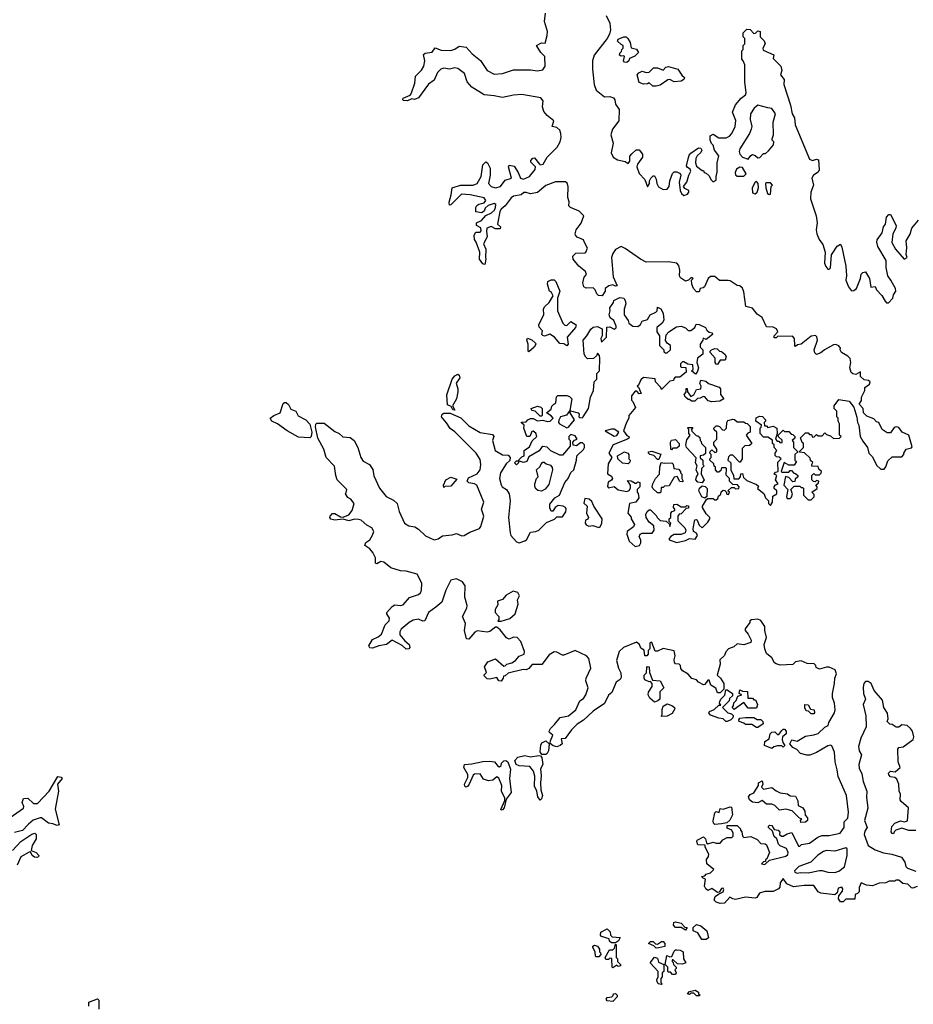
# Model space of a CAD drawing. Extents: x 2601477 to 2753313, y 449408 to 581029.
# Tile 117 of 203: x 2671068 to 2677468, y 468289 to 475339. Entities that reach past the tile are written whole.
import ezdxf

# ---------------------------------------------------------------- set-up
doc = ezdxf.new("R2010")
doc.units = 0

msp = doc.modelspace()

# ---------------------------------------------------------------- linework, layer by layer
at = {"layer": '0CON05XD'}
for points in [[(2677280.5, 472380.5), (2677243.6, 472403.6), (2677220, 472455), (2677205, 472460), (2677185, 472480), (2677135, 472500), (2677110, 472525), (2677107.5, 472555), (2677080, 472585), (2677097, 472613), (2677097.5, 472635), (2677120, 472685), (2677120, 472705), (2677155, 472730), (2677157.5, 472745), (2677146.4, 472756.4), (2677115, 472760), (2677090, 472785), (2677088.3, 472818.3), (2677055, 472797.5), (2677035, 472802.5), (2677023.6, 472813.6), (2677013.3, 472845), (2677020, 472885), (2677015, 472912.5), (2676998.8, 472928.8), (2676952.5, 472955), (2676943.3, 472975), (2676947, 472987), (2676935, 473002.5), (2676913, 473013), (2676895, 473010), (2676832.5, 472975), (2676805, 472952.5), (2676775, 472942.5), (2676763, 472953), (2676757.5, 472975), (2676780.8, 473045), (2676777.3, 473067.3), (2676767.5, 473077.5), (2676735, 473072), (2676665, 473016.7), (2676638.3, 473011.7), (2676625, 473000), (2676620, 473005), (2676617.5, 473055), (2676601.7, 473071.7), (2676495, 473070), (2676485, 473060), (2676471.7, 473061.7), (2676470, 473075), (2676497.5, 473105), (2676487.5, 473125), (2676465, 473138), (2676415, 473140), (2676385, 473206), (2676350, 473230), (2676315, 473273.3), (2676267.5, 473285), (2676255, 473390), (2676245, 473417.5), (2676225, 473433.3), (2676206.4, 473436.4), (2676155, 473470), (2676141.7, 473471.7), (2676080.7, 473470.7), (2676045, 473500), (2676015, 473500), (2675997.5, 473485), (2675973, 473427), (2675961.7, 473418.3), (2675940, 473415), (2675935, 473390), (2675915, 473390), (2675893.9, 473413.9), (2675882.5, 473445), (2675880, 473475), (2675890, 473485), (2675885, 473490), (2675875, 473490), (2675857, 473473), (2675835, 473467.5), (2675799.5, 473489.5), (2675793.8, 473505), (2675796.2, 473545), (2675787.7, 473577.7), (2675775, 473596.2), (2675714.3, 473605.7), (2675555, 473603.3), (2675513.2, 473623.2), (2675405, 473700.8), (2675375, 473715.7), (2675335, 473694), (2675315.8, 473665), (2675306.7, 473635), (2675317, 473497), (2675347.5, 473432.5), (2675335, 473430), (2675315, 473440), (2675286.4, 473433.6), (2675260, 473415), (2675260, 473395), (2675238.3, 473361.7), (2675213, 473363), (2675200, 473375), (2675190, 473405), (2675175, 473420), (2675125, 473417.5), (2675107, 473427), (2675100, 473455), (2675110, 473495), (2675126.7, 473513.3), (2675120, 473535), (2675073.3, 473575), (2675032.5, 473625), (2675030, 473645), (2675051.7, 473668.3), (2675115, 473668.8), (2675123.3, 473675), (2675133, 473703), (2675113.8, 473743.8), (2675105, 473762.5), (2675061.2, 473781.2), (2675047.5, 473795), (2675046.7, 473805), (2675053.3, 473835), (2675087.7, 473882.3), (2675107.5, 473935), (2675075, 473967.5), (2675013.3, 473993.3), (2675000, 474005), (2675003.3, 474035), (2674993.3, 474065), (2674995.7, 474145), (2674988.3, 474168.3), (2674977.3, 474177.3), (2674905, 474177.5), (2674835, 474152.5), (2674775, 474102.5), (2674725, 474092.5), (2674695, 474102.5), (2674678.3, 474101.7), (2674660, 474085), (2674605, 474074.4), (2674587.4, 474062.6), (2674545, 474006.7), (2674517, 473983), (2674507.5, 473965), (2674490, 473875), (2674510, 473855), (2674508.3, 473841.7), (2674475, 473842.5), (2674445, 473857.5), (2674413.3, 473845), (2674410, 473825), (2674415.9, 473784.1), (2674390, 473735), (2674406.2, 473695), (2674402.5, 473635), (2674406.7, 473625), (2674400, 473585), (2674385, 473590), (2674361.2, 473625), (2674363.3, 473675), (2674337.5, 473745), (2674323.8, 473765), (2674322, 473795), (2674335, 473817.5), (2674365, 473817.5), (2674373, 473827), (2674369.3, 473849.3), (2674340, 473865), (2674340, 473885), (2674375, 473900), (2674405, 473937.5), (2674447.5, 473955), (2674467.5, 473975), (2674476.4, 473993.6), (2674476.7, 474015), (2674465, 474023.3), (2674421.7, 474008.3), (2674401.7, 473988.3), (2674393, 473967), (2674375, 473956.7), (2674333.6, 473963.6), (2674333.3, 473993.3), (2674342.3, 474007.7), (2674355, 474018), (2674393.6, 474026.4), (2674406.7, 474045), (2674395, 474063.3), (2674295, 474084.2), (2674230.9, 474089.1), (2674155, 474012.5), (2674145, 474010), (2674143, 474033), (2674158.8, 474085), (2674164.1, 474135.9), (2674225, 474153.8), (2674315, 474154.2), (2674343.3, 474165), (2674373.8, 474215), (2674385, 474300), (2674405, 474320), (2674417.5, 474315), (2674436.7, 474275), (2674436.2, 474225), (2674424, 474165), (2674444.5, 474144.5), (2674475.6, 474135.6), (2674510, 474145), (2674545, 474190), (2674590, 474205), (2674567.5, 474285), (2674572.5, 474297.5), (2674609.5, 474289.5), (2674637.5, 474245), (2674654.2, 474204.2), (2674675, 474198), (2674718.8, 474215), (2674760, 474265), (2674762.5, 474285), (2674728.3, 474318.3), (2674728.3, 474331.7), (2674741.7, 474348.3), (2674755, 474350), (2674790, 474305), (2674795, 474300), (2674815.9, 474304.1), (2674846.2, 474355), (2674917.5, 474425), (2674939.4, 474465), (2674945.6, 474495.6), (2674944.3, 474524.3), (2674935, 474546.7), (2674915, 474566.7), (2674880, 474575), (2674892.5, 474615), (2674845, 474652), (2674822, 474682), (2674811.1, 474715), (2674816.7, 474756.7), (2674800.3, 474780.3), (2674665, 474802.5), (2674605, 474798.2), (2674525, 474780.6), (2674465, 474794.4), (2674395, 474800.5), (2674304.7, 474854.7), (2674272.5, 474895), (2674252.9, 474952.9), (2674205, 474989.2), (2674185, 474994.3), (2674145, 474984.2), (2674105, 474992.5), (2674084.5, 474985.5), (2674059.1, 474960.9), (2674036.2, 474905), (2673995, 474876.2), (2673925, 474778.8), (2673895, 474766.7), (2673875, 474772.5), (2673845, 474757.5), (2673815, 474760), (2673811.7, 474768.3), (2673815, 474777.5), (2673865, 474797.5), (2673872, 474808), (2673897.5, 474885), (2673902, 474935), (2673945, 474976.2), (2673961.4, 475005), (2673969.2, 475045), (2673960, 475090), (2673970.8, 475099.2), (2674022.7, 475107.3), (2674043.3, 475136.7), (2674085, 475120.8), (2674155, 475118.6), (2674183.4, 475126.6), (2674215, 475148.8), (2674265, 475142), (2674308, 475095), (2674367.7, 475047.7), (2674415, 474974.3), (2674465, 474948.1), (2674525, 474953.1), (2674605, 474978.8), (2674725, 474978.8), (2674775, 474972.2), (2674815, 474980), (2674830.8, 475005), (2674827.5, 475075), (2674798.8, 475105), (2674770, 475155), (2674805, 475172.5), (2674830, 475170), (2674846.5, 475225), (2674847.8, 475255), (2674827.3, 475325), (2674832.5, 475385)], [(2675268.3, 475368.3), (2675294.2, 475315), (2675298.8, 475265), (2675291.2, 475235), (2675276.2, 475205), (2675181.4, 475085), (2675168.9, 475045), (2675169.5, 474985), (2675182.9, 474875), (2675196, 474835), (2675255, 474787.5), (2675295, 474788), (2675319.4, 474779.4), (2675328.8, 474765), (2675334.2, 474735), (2675360.8, 474695), (2675358.1, 474615), (2675313.8, 474553.8), (2675301.5, 474515), (2675319.2, 474455), (2675302.5, 474385), (2675318, 474355), (2675350, 474335), (2675403.3, 474323.3), (2675425, 474310), (2675437.5, 474325), (2675438.3, 474361.7), (2675450.7, 474379.3), (2675483, 474407), (2675505, 474407.5), (2675527.5, 474375), (2675527.5, 474355), (2675492.5, 474305), (2675486.7, 474285), (2675505, 474236.7), (2675544, 474194), (2675565, 474142.5), (2675577.5, 474165), (2675577.5, 474185), (2675587.5, 474205), (2675605, 474220), (2675615, 474220), (2675626.4, 474196.4), (2675630, 474165), (2675643, 474143), (2675675, 474122.9), (2675705, 474124.2), (2675720, 474145), (2675723.9, 474186.1), (2675743, 474237), (2675755, 474250), (2675775, 474250), (2675796.7, 474236.7), (2675802.5, 474225), (2675791.2, 474175), (2675797.5, 474115), (2675807.5, 474095), (2675825, 474080), (2675849.3, 474090.7), (2675860, 474105), (2675860, 474115), (2675830.7, 474130.7), (2675822.5, 474145), (2675846.7, 474175), (2675858.8, 474225), (2675873.3, 474255), (2675869.3, 474269.3), (2675850.7, 474280.7), (2675843.6, 474293.6), (2675857, 474353), (2675861.7, 474368.3), (2675875, 474382.5), (2675928.3, 474421.7), (2675945, 474420), (2675952.5, 474405), (2675945, 474387.5), (2675920, 474365), (2675911.2, 474345), (2675908.8, 474315), (2675915, 474290), (2675955, 474260), (2675965, 474260), (2675970, 474245), (2675985, 474240), (2676005, 474220), (2676017.5, 474195), (2676035, 474177.5), (2676055, 474190), (2676056.2, 474215), (2676063.6, 474246.4), (2676062, 474315), (2676073.8, 474365), (2676043.9, 474403.9), (2676035, 474440), (2676021.2, 474451.2), (2676013.3, 474475), (2676013.6, 474506.4), (2676035, 474520), (2676075, 474492.5), (2676127, 474493), (2676150, 474505), (2676167.5, 474525), (2676192.5, 474575), (2676196.4, 474616.4), (2676173, 474677), (2676195, 474730), (2676233.6, 474776.4), (2676265, 474800), (2676270, 474815), (2676260, 474895), (2676260, 475015), (2676250, 475045), (2676240, 475055), (2676240, 475115), (2676250, 475125), (2676250, 475155), (2676260, 475165), (2676260, 475205), (2676250, 475215), (2676250, 475245), (2676275, 475270), (2676298.3, 475268.3), (2676325, 475240), (2676338.3, 475241.7), (2676355, 475260), (2676370, 475255), (2676370, 475215), (2676398.3, 475188.3), (2676406.7, 475165), (2676390, 475135), (2676391.7, 475121.7), (2676468.3, 475088.3), (2676465, 475060), (2676518.8, 475005), (2676526.7, 474975), (2676517.5, 474945), (2676541.7, 474911.7), (2676541.2, 474875), (2676587, 474727), (2676598.8, 474665), (2676617.5, 474635), (2676622, 474585), (2676725, 474340), (2676745, 474330), (2676775, 474340), (2676787.5, 474335), (2676793.8, 474263.8), (2676785, 474246.7), (2676752, 474225), (2676742, 474205), (2676753.8, 474155), (2676733.8, 474105), (2676732, 474055), (2676772.5, 473935), (2676779.2, 473885), (2676772.5, 473835), (2676776, 473805), (2676794.3, 473764.3), (2676820, 473730), (2676836.7, 473675), (2676832, 473595), (2676841.7, 473571.7), (2676855, 473553.3), (2676865, 473553.3), (2676875, 473562.5), (2676882.5, 473655), (2676922.7, 473717.3), (2676945, 473732.5), (2676955, 473710), (2676983.8, 473575), (2676990, 473505), (2676983.9, 473473.9), (2677002.5, 473425), (2677025, 473397.5), (2677040.7, 473399.3), (2677060, 473415), (2677090, 473485), (2677094.4, 473515.6), (2677105, 473528.8), (2677125, 473532.5), (2677153.3, 473485), (2677163.9, 473423.9), (2677195, 473427.5), (2677203.3, 473405), (2677243.3, 473365), (2677265, 473322.5), (2677275, 473312.5), (2677289.3, 473310.7), (2677320, 473345), (2677325, 473370), (2677343.3, 473395), (2677340, 473415), (2677306, 473475), (2677284.3, 473504.3), (2677272.9, 473565), (2677274.2, 473615), (2677213.8, 473715), (2677205.8, 473745), (2677207.7, 473762.3), (2677245, 473812.5), (2677254.1, 473855.9), (2677268.8, 473875), (2677276.7, 473925), (2677292.5, 473945), (2677305, 473943.3), (2677344, 473865), (2677342, 473845), (2677320, 473805), (2677313.4, 473743.4), (2677340.8, 473695), (2677402.5, 473625), (2677422.5, 473635), (2677416.4, 473656.4), (2677421.2, 473705), (2677417.5, 473755), (2677445, 473802.5), (2677457.5, 473845), (2677505.7, 473904.3)], [(2675415, 475032.5), (2675400, 475035), (2675392.5, 475045), (2675400, 475075), (2675395, 475080), (2675375, 475077.5), (2675362.5, 475085), (2675365, 475100), (2675378.3, 475111.7), (2675380, 475125), (2675390, 475135), (2675390, 475155), (2675375, 475160), (2675350, 475185), (2675355, 475200), (2675395, 475216.2), (2675410, 475215), (2675422.5, 475205), (2675440, 475175), (2675447, 475137), (2675485, 475127.5), (2675500, 475105), (2675473, 475077), (2675435, 475060), (2675430, 475045), (2675415, 475032.5)], [(2675625, 474862.5), (2675603, 474863), (2675575, 474887.5), (2675565, 474880), (2675535, 474877.5), (2675505, 474890), (2675490, 474945), (2675501.7, 474958.3), (2675525, 474970), (2675555, 474960), (2675575, 474962.5), (2675607, 474993), (2675635, 474993.3), (2675675, 474977.5), (2675695, 475000), (2675715, 475002.5), (2675780, 474985), (2675810.7, 474940.7), (2675830, 474925), (2675825, 474910), (2675805, 474897.5), (2675753.9, 474893.9), (2675725, 474910), (2675710.7, 474909.3), (2675655, 474870), (2675625, 474862.5)], [(2676285, 474340), (2676303.6, 474366.4), (2676315, 474372.5), (2676335, 474367.5), (2676355, 474350), (2676368.3, 474351.7), (2676395, 474380), (2676408.3, 474381.7), (2676429.3, 474400.7), (2676467, 474443), (2676467.5, 474465), (2676457.5, 474475), (2676456.7, 474485), (2676466.2, 474515), (2676463.3, 474605), (2676481.2, 474665), (2676453.9, 474703.9), (2676425, 474706.7), (2676355, 474727.5), (2676327.5, 474705), (2676302, 474665), (2676298.8, 474625), (2676310, 474575), (2676306.7, 474555), (2676293.8, 474525), (2676224, 474415), (2676219.2, 474395), (2676226.2, 474375), (2676245, 474353.3), (2676285, 474340)], [(2676255, 474217.5), (2676270, 474235), (2676245, 474280), (2676225, 474282.5), (2676202.3, 474267.7), (2676191.2, 474245), (2676195, 474227.5), (2676205, 474217.5), (2676255, 474217.5)], [(2676335, 474092.5), (2676350, 474105), (2676360, 474135), (2676356.7, 474166.7), (2676345, 474180), (2676333.9, 474176.1), (2676312.5, 474135), (2676315, 474100), (2676335, 474092.5)], [(2676435, 474087.5), (2676445, 474090), (2676450, 474145), (2676460, 474155), (2676445, 474170), (2676415, 474170), (2676410, 474165), (2676412.5, 474135), (2676423.3, 474095), (2676435, 474087.5)], [(2674985, 473002.5), (2674965, 473017.5), (2674935, 473020), (2674897.5, 473065), (2674865, 473086.7), (2674826.1, 473073.9), (2674815, 473077.5), (2674807.5, 473085), (2674811.7, 473111.7), (2674787.5, 473137.5), (2674786.7, 473155), (2674821.7, 473228.3), (2674820, 473265), (2674826.1, 473283.9), (2674860, 473315), (2674889.3, 473360.7), (2674876.7, 473385), (2674862.5, 473395), (2674846.7, 473445), (2674850, 473465), (2674873.6, 473476.4), (2674895, 473476.7), (2674907.5, 473465), (2674936.7, 473395), (2674920, 473345), (2674920, 473255), (2674957.5, 473165), (2674971.7, 473151.7), (2674985, 473150), (2675015, 473177.5), (2675052.5, 473155), (2675047.5, 473135), (2674987.5, 473065), (2674996.7, 473015), (2674985, 473002.5)], [(2676296.1, 471023.9), (2676263, 470977), (2676262.5, 470965), (2676285, 470940), (2676307, 470897), (2676305, 470880), (2676255, 470862.5), (2676205, 470870), (2676182.5, 470847.5), (2676145, 470833.3), (2676125, 470812.5), (2676115, 470787.5), (2676082.5, 470755), (2676083.3, 470725), (2676062.5, 470645), (2676087.5, 470625), (2676110, 470585), (2676110, 470545), (2676085, 470520), (2676065, 470520), (2676053, 470553), (2676017.5, 470575), (2676005, 470610), (2675995, 470610), (2675975, 470580), (2675965, 470577.5), (2675930, 470595), (2675915, 470612.5), (2675881.2, 470621.2), (2675855, 470652.5), (2675815, 470676.7), (2675803, 470693), (2675800, 470715), (2675790, 470725), (2675765, 470727.5), (2675756.4, 470736.4), (2675753.8, 470755), (2675762.5, 470785), (2675755, 470820), (2675675, 470836.7), (2675635, 470817.5), (2675618.3, 470818.3), (2675595, 470880), (2675585, 470880), (2675580, 470875), (2675580, 470835), (2675568.3, 470821.7), (2675567.5, 470795), (2675560, 470785), (2675545, 470783.3), (2675540, 470825), (2675515, 470840), (2675507.5, 470865), (2675485, 470881.2), (2675392.5, 470845), (2675361.2, 470815), (2675341.7, 470751.7), (2675356.2, 470695), (2675372.3, 470662.3), (2675375, 470630), (2675367.5, 470615), (2675338.8, 470595), (2675308.3, 470521.7), (2675285, 470502.5), (2675256.6, 470443.4), (2675175, 470388.9), (2675106.1, 470323.9), (2675059.2, 470295), (2675020, 470255), (2674975, 470192.5), (2674945, 470190), (2674952.5, 470155), (2674938.8, 470141.2), (2674915, 470132), (2674888.8, 470138.8), (2674867, 470157), (2674868.8, 470175), (2674886.2, 470215), (2674862.5, 470235), (2674860, 470245), (2674868.8, 470265), (2674898.3, 470291.7), (2674937.7, 470342.3), (2674997.5, 470355), (2675051.7, 470398.3), (2675078.1, 470461.9), (2675105, 470478), (2675121.9, 470505), (2675138, 470555), (2675122.5, 470605), (2675124.3, 470625), (2675158.8, 470695), (2675143.8, 470765), (2675127.5, 470785), (2675045, 470822.5), (2674965, 470788.8), (2674955, 470788.8), (2674915, 470810.6), (2674895, 470811.9), (2674859.3, 470790.7), (2674808.3, 470721.7), (2674737, 470723), (2674723.3, 470705), (2674715, 470692.5), (2674695, 470683.3), (2674673.6, 470686.4), (2674565, 470660), (2674545, 470640), (2674531.7, 470638.3), (2674530, 470625), (2674515, 470603.3), (2674500, 470605), (2674485, 470630), (2674435, 470617.5), (2674415, 470620), (2674395, 470640), (2674393, 470647), (2674410, 470665), (2674396.7, 470705), (2674419.5, 470740.5), (2674475, 470762.5), (2674535, 470710), (2674545, 470712.5), (2674556.4, 470723.6), (2674592.5, 470735), (2674618.3, 470751.7), (2674645, 470782.5), (2674680, 470795), (2674682.5, 470815), (2674657, 470887), (2674630, 470915), (2674605, 470917.5), (2674573, 470903), (2674555, 470912.5), (2674509.3, 470969.3), (2674485, 470990), (2674475, 470990), (2674435, 470957.5), (2674415, 470952.5), (2674345, 470963.3), (2674327, 470953), (2674285, 470902.5), (2674267.5, 470905), (2674253.8, 470965), (2674260, 471015), (2674240, 471065), (2674270, 471125), (2674273.3, 471145), (2674255.9, 471204.1), (2674259.2, 471285), (2674240, 471315), (2674195, 471334.3), (2674156.2, 471325), (2674120, 471255), (2674091.4, 471168.6), (2674047.9, 471132.1), (2673995, 471093.3), (2673970, 471035), (2673955, 471033.3), (2673925, 471046.2), (2673885, 471038.8), (2673857.1, 471022.9), (2673800, 470975), (2673790, 470955), (2673791.2, 470935), (2673825, 470892.5), (2673856.7, 470865), (2673861.2, 470845), (2673855, 470833.3), (2673835, 470831.2), (2673807.5, 470857.5), (2673735, 470897.5), (2673695, 470864.2), (2673640, 470855), (2673595, 470840), (2673575, 470842.5), (2673567.5, 470855), (2673595, 470900), (2673635, 470920), (2673659.7, 470940.3), (2673684.3, 471005.7), (2673713.8, 471035), (2673716, 471055), (2673697.5, 471085), (2673697.5, 471095), (2673735, 471137.5), (2673755, 471150), (2673795, 471144.2), (2673815, 471150), (2673858.3, 471201.7), (2673925, 471224.2), (2673938, 471235), (2673945.8, 471255), (2673948.6, 471305), (2673915, 471368.8), (2673835, 471390), (2673795, 471392.5), (2673725, 471414.2), (2673676.2, 471455), (2673655, 471460), (2673625, 471443.8), (2673615, 471447.5), (2673616, 471485), (2673595.8, 471525), (2673575, 471550), (2673540, 471575), (2673546.7, 471595), (2673576.2, 471615), (2673595, 471647.5), (2673604, 471675), (2673590.5, 471700.5), (2673555, 471720), (2673512.5, 471755), (2673495, 471761.2), (2673465, 471762.5), (2673425, 471750), (2673385, 471763.3), (2673325, 471756), (2673295, 471763.3), (2673290, 471775), (2673291.2, 471785), (2673307, 471803), (2673325, 471803.3), (2673365, 471780), (2673385, 471777.5), (2673425, 471793.8), (2673448.8, 471825), (2673463.3, 471875), (2673440, 471905), (2673418.3, 471918.3), (2673400, 471945), (2673407, 471953), (2673410, 471975), (2673342.5, 472045), (2673331.9, 472075), (2673322.3, 472142.3), (2673262.9, 472205), (2673246.9, 472265), (2673203, 472343), (2673186.4, 472423.6), (2673188.3, 472441.7), (2673195, 472448.8), (2673249.1, 472449.1), (2673325, 472390), (2673355.8, 472375.8), (2673381.7, 472351.7), (2673435, 472346.7), (2673462.5, 472325), (2673490, 472275), (2673510, 472205), (2673528.3, 472178.3), (2673573, 472153), (2673597.7, 472117.7), (2673605, 472072.5), (2673643.8, 471985), (2673692.5, 471925), (2673745, 471898.8), (2673770, 471875), (2673785, 471817.5), (2673824.4, 471734.4), (2673854.2, 471714.2), (2673898.3, 471708.3), (2673925, 471691.2), (2673975, 471643.8), (2674036.1, 471613.9), (2674065, 471621.2), (2674095, 471644.2), (2674165, 471650), (2674195, 471660), (2674233.9, 471643.9), (2674250, 471645), (2674290.5, 471669.5), (2674360, 471695), (2674370.7, 471709.3), (2674392, 471785), (2674375.8, 471835), (2674392.5, 471885), (2674342.5, 472005), (2674325, 472016.2), (2674285, 472022.5), (2674273.3, 472035), (2674281.4, 472058.6), (2674345, 472086.2), (2674366.2, 472115), (2674370, 472155), (2674365, 472190), (2674338, 472235), (2674185, 472388.8), (2674151.3, 472411.3), (2674125, 472453.3), (2674087.5, 472495), (2674092.5, 472515), (2674105, 472522.5), (2674150.7, 472520.7), (2674227.3, 472487.3), (2674285, 472432), (2674365, 472383.8), (2674455, 472370), (2674462.5, 472355), (2674453.3, 472325), (2674473.3, 472255), (2674525, 472222.5), (2674565, 472220), (2674580, 472205), (2674577, 472183), (2674551.7, 472158.3), (2674512, 472095), (2674504, 472055), (2674515, 472007.5), (2674523.3, 471995), (2674554.2, 471974.2), (2674572, 471945), (2674580, 471895), (2674568, 471775), (2674579.2, 471665), (2674586, 471645), (2674625, 471601.2), (2674645, 471593.8), (2674685, 471606.7), (2674696.2, 471615), (2674725, 471670), (2674765, 471673.3), (2674785, 471683.3), (2674841.7, 471738.3), (2674897, 471763), (2674915, 471780), (2674955, 471780), (2674980, 471815), (2674982.5, 471835), (2674976.4, 471846.4), (2674960, 471855), (2674925, 471860), (2674903.6, 471846.4), (2674885, 471820), (2674875, 471820), (2674863.6, 471843.6), (2674865, 471870), (2674900, 471915), (2674932.5, 471935), (2674972.5, 472025), (2674996.7, 472055), (2675014.2, 472095.8), (2675036.7, 472115), (2675056.2, 472185), (2675057.5, 472215), (2675105, 472262.5), (2675112.5, 472275), (2675112.5, 472295), (2675098.3, 472308.3), (2675085, 472310), (2675055, 472287.5), (2675031.7, 472291.7), (2675030, 472315), (2675041.7, 472328.3), (2675060, 472335), (2675045, 472360), (2675015, 472370), (2675000, 472355), (2675000, 472335), (2675010, 472325), (2675010, 472285), (2674955, 472220), (2674935, 472220), (2674871.2, 472251.2), (2674845, 472277.5), (2674815, 472282.5), (2674803.6, 472276.4), (2674788.3, 472251.7), (2674715, 472210), (2674700, 472175), (2674675, 472167.5), (2674640, 472180), (2674640, 472165), (2674625, 472152.5), (2674612.5, 472165), (2674625, 472180), (2674640, 472180), (2674641.7, 472188.3), (2674665, 472210), (2674680, 472215), (2674680, 472255), (2674718.3, 472281.7), (2674737, 472323), (2674772.5, 472355), (2674765, 472377.5), (2674745, 472392.5), (2674735, 472390), (2674720, 472355), (2674700, 472355), (2674677.5, 472415), (2674680, 472435), (2674661.7, 472451.7), (2674661.7, 472458.3), (2674695, 472460), (2674707.5, 472475), (2674725, 472483.3), (2674745, 472482.5), (2674777, 472467), (2674815, 472472.5), (2674845, 472462.5), (2674865.9, 472464.1), (2674887.5, 472485), (2674873, 472503), (2674840, 472525), (2674875, 472550), (2674878.3, 472571.7), (2674893.3, 472586.7), (2674907.5, 472595), (2674912.5, 472637.5), (2674922.5, 472647.5), (2674985, 472648.8), (2675005, 472642), (2675021.2, 472625), (2675008.3, 472541.7), (2674983, 472507), (2674940, 472495), (2674928.3, 472471.7), (2674926.7, 472455), (2674933.3, 472445), (2674985, 472417.5), (2674999.3, 472420.7), (2675040, 472475), (2675010, 472525), (2675011.7, 472538.3), (2675066.7, 472525), (2675073.8, 472515), (2675072.5, 472495), (2675080, 472490), (2675095, 472488.8), (2675103.3, 472495), (2675140.8, 472555), (2675156.2, 472635), (2675176.7, 472685), (2675183, 472747), (2675200, 472765), (2675200, 472805), (2675220, 472825), (2675222.5, 472915), (2675220, 472935), (2675205, 472950), (2675198.3, 472931.7), (2675177, 472913), (2675135, 472910), (2675121.7, 472921.7), (2675110, 472945), (2675102.5, 473045), (2675130, 473075), (2675157, 473123), (2675175, 473137.5), (2675205, 473142.5), (2675240, 473125), (2675240, 473075), (2675230, 473055), (2675235, 473030), (2675270, 473065), (2675271.7, 473138.3), (2675295, 473140), (2675325, 473122.5), (2675338.3, 473131.7), (2675340, 473145), (2675322.5, 473185), (2675297.5, 473205), (2675290, 473225), (2675297.5, 473255), (2675293.3, 473275), (2675320, 473315), (2675321.7, 473328.3), (2675365, 473350), (2675394.1, 473344.1), (2675405, 473327.5), (2675408.6, 473305), (2675397.5, 473265)], [(2675397.5, 473265), (2675395.9, 473225.9), (2675426.1, 473186.1), (2675430, 473165), (2675460, 473145), (2675495, 473142.5), (2675513, 473157), (2675525, 473180), (2675565, 473192.5), (2675583.3, 473225), (2675623.3, 473245), (2675632.5, 473255), (2675635, 473280), (2675659.3, 473269.3), (2675676.4, 473236.4), (2675681.7, 473188.3), (2675670, 473165), (2675630, 473135), (2675630, 473105), (2675650, 473075), (2675650, 473005), (2675680, 472975), (2675681.7, 472961.7), (2675692.5, 472952.5), (2675705, 472952.5), (2675727.5, 472975), (2675727.5, 473005), (2675703.6, 473023.6), (2675693, 473043), (2675698.3, 473081.7), (2675717, 473103), (2675770.5, 473139.5), (2675805, 473143.3), (2675835, 473133.3), (2675855, 473113.3), (2675873.6, 473113.6), (2675902.5, 473135), (2675911.7, 473158.3), (2675935, 473156.7), (2675980, 473135), (2675990, 473115), (2676005, 473102.5), (2676026.1, 473096.1), (2676030, 473085), (2675985, 473050), (2675961.7, 473058.3), (2675960, 473045), (2675940, 473015), (2675940, 472995), (2675960, 472975), (2675960, 472945), (2675922.5, 472915), (2675917.5, 472885), (2675930, 472845), (2675920, 472815), (2675908.3, 472801.7), (2675880, 472825), (2675890, 472835), (2675888.3, 472868.3), (2675852.5, 472872.5), (2675825, 472890), (2675815, 472890), (2675800, 472875), (2675800, 472855), (2675805, 472850), (2675838.3, 472848.3), (2675840, 472815), (2675795, 472780), (2675761.7, 472778.3), (2675751.7, 472768.3), (2675750, 472755), (2675725, 472750), (2675665, 472690), (2675660, 472705), (2675620, 472745), (2675618.3, 472768.3), (2675535, 472777.5), (2675515, 472760), (2675498.3, 472721.7), (2675490, 472715), (2675498.3, 472708.3), (2675518.3, 472661.7), (2675505, 472660), (2675488.3, 472678.3), (2675475, 472680), (2675450, 472645), (2675450, 472615), (2675460, 472605), (2675477, 472563), (2675430, 472505), (2675430, 472485), (2675412.5, 472455), (2675392.5, 472395), (2675415, 472362.5), (2675430, 472355), (2675432.5, 472345), (2675420, 472335), (2675317.5, 472295), (2675286.7, 472235), (2675307.5, 472205), (2675281.7, 472158.3), (2675278.3, 472088.3), (2675305, 472070), (2675312.5, 472055), (2675305, 472041.2), (2675281.7, 472028.3), (2675277, 471997), (2675285, 471987.5), (2675325, 471996.9), (2675355, 471972.9), (2675415, 471960), (2675433, 471967), (2675442.5, 471985), (2675442.5, 472005), (2675421.7, 472038.3), (2675447, 472037), (2675475, 472020), (2675485, 472020), (2675495, 472030), (2675510, 472025), (2675510, 471995), (2675490, 471975), (2675490, 471955), (2675497, 471947), (2675502.5, 471915), (2675480, 471885), (2675433.8, 471875), (2675423.3, 471805), (2675447, 471777), (2675447.5, 471765), (2675470, 471725), (2675463, 471707), (2675418, 471675), (2675415.7, 471655), (2675433.1, 471605), (2675475, 471565.8), (2675505.6, 471574.4), (2675517.3, 471592.7), (2675516.7, 471615), (2675504, 471635), (2675512.5, 471655), (2675525, 471662.5), (2675597, 471663), (2675612.5, 471685), (2675610, 471715), (2675575, 471740), (2675553.6, 471773.6), (2675552.5, 471795), (2675561.7, 471818.3), (2675575, 471830), (2675585, 471830), (2675625, 471790), (2675632.5, 471775), (2675655, 471752.5), (2675698.3, 471748.3), (2675718.3, 471728.3), (2675725, 471710), (2675730, 471735), (2675720, 471745), (2675720, 471765), (2675730, 471775), (2675730, 471805), (2675741.7, 471818.3), (2675760, 471825), (2675760, 471835), (2675750, 471845), (2675751.7, 471868.3), (2675775, 471870), (2675805, 471850), (2675835, 471850), (2675845, 471860), (2675858.3, 471858.3), (2675858.3, 471841.7), (2675841.7, 471838.3), (2675805, 471800), (2675791.7, 471798.3), (2675780, 471785), (2675781.7, 471751.7), (2675831.7, 471701.7), (2675837.5, 471685), (2675833.3, 471665), (2675805, 471652), (2675755, 471652.5), (2675730.7, 471639.3), (2675720, 471625), (2675720, 471615), (2675775, 471595.8), (2675835, 471610), (2675865, 471623.8), (2675905, 471620), (2675922, 471645), (2675915, 471662.5), (2675892.5, 471675), (2675890, 471695), (2675901.7, 471758.3), (2675915, 471760), (2675920, 471755), (2675935, 471720), (2675955, 471700), (2675995, 471740), (2676010, 471765), (2676010, 471775), (2675985, 471800), (2675958.8, 471845), (2675958.8, 471855), (2675987, 471903), (2675995, 471910), (2676035, 471910), (2676045, 471900), (2676055, 471900), (2676068.3, 471911.7), (2676071.7, 471928.3), (2676088.3, 471941.7), (2676091.7, 471958.3), (2676105, 471970), (2676118.3, 471968.3), (2676128.3, 471958.3), (2676131.7, 471941.7), (2676145, 471940), (2676150, 471955), (2676140, 471965), (2676165, 471990), (2676185, 471990), (2676195, 471980), (2676218.3, 471981.7), (2676220, 471995), (2676208.3, 472008.3), (2676175, 472010), (2676150, 472035), (2676150, 472055), (2676128.3, 472078.3), (2676130, 472125), (2676125, 472130), (2676095, 472130), (2676088.3, 472111.7), (2676075, 472100), (2676065, 472100), (2676050, 472115), (2676050, 472135), (2676041.7, 472141.7), (2676038.3, 472158.3), (2676010, 472185), (2676010, 472195), (2676020, 472205), (2676020, 472225), (2676010, 472235), (2676011.7, 472248.3), (2676025, 472260), (2676045, 472240), (2676060, 472245), (2676060, 472265), (2676040, 472295), (2676040, 472315), (2676060, 472335), (2676060, 472385), (2676041.7, 472401.7), (2676040, 472415), (2676055, 472430), (2676065, 472430), (2676080, 472425), (2676101.7, 472401.7), (2676115, 472400), (2676130, 472415), (2676132.5, 472455), (2676140, 472470), (2676175, 472477.5), (2676187, 472477), (2676205, 472460), (2676255, 472460), (2676265, 472450), (2676278.3, 472448.3), (2676300, 472425), (2676300, 472385), (2676281.7, 472378.3), (2676270, 472365), (2676310, 472305), (2676295, 472290), (2676261.7, 472288.3), (2676241.7, 472268.3), (2676242.5, 472195), (2676228.3, 472171.7), (2676221.7, 472171.7), (2676175, 472220), (2676155, 472220), (2676145, 472210), (2676140, 472185), (2676160, 472165), (2676160, 472115), (2676180, 472075), (2676181.7, 472051.7), (2676218.3, 472051.7), (2676230, 472065), (2676231.7, 472088.3), (2676245, 472090), (2676251.7, 472061.7), (2676275, 472040), (2676345, 472010), (2676358.3, 471998.3), (2676351.7, 471981.7), (2676396.4, 471946.4), (2676410, 471915), (2676430, 471895), (2676430, 471875), (2676445, 471860), (2676460, 471885), (2676461.7, 471928.3), (2676490, 471945), (2676490, 471965), (2676471.7, 471981.7), (2676470, 471995), (2676481.7, 472008.3), (2676500, 472015), (2676480, 472045), (2676490, 472075), (2676470, 472085), (2676481.7, 472098.3), (2676500, 472105), (2676498.3, 472171.7), (2676520, 472195), (2676507.5, 472207.5), (2676488.3, 472208.3), (2676478.3, 472218.3), (2676477.5, 472235), (2676490, 472255), (2676470, 472275), (2676470, 472295), (2676460, 472305), (2676458.3, 472328.3), (2676425, 472350), (2676395, 472350), (2676370, 472375), (2676370, 472415), (2676378.3, 472421.7), (2676380, 472435), (2676340, 472465), (2676341.7, 472488.3), (2676365, 472500), (2676388.3, 472498.3), (2676410, 472475), (2676410, 472465), (2676400, 472455), (2676401.7, 472431.7), (2676415, 472430), (2676425, 472420), (2676465, 472427.5), (2676490, 472415), (2676492.5, 472375), (2676480, 472335), (2676491.7, 472321.7), (2676505, 472320), (2676515, 472310), (2676528.3, 472311.7), (2676528.3, 472328.3), (2676501.7, 472351.7), (2676500, 472365), (2676535, 472400), (2676545, 472390), (2676575, 472390), (2676591.7, 472371.7), (2676605, 472370), (2676620, 472355), (2676618.3, 472341.7), (2676600, 472325), (2676610, 472315), (2676610, 472275), (2676640, 472245), (2676620, 472225), (2676620, 472185), (2676630, 472175), (2676615, 472150), (2676575, 472150), (2676541.7, 472168.3), (2676520, 472105), (2676525, 472100), (2676575, 472100), (2676585, 472110), (2676595, 472110), (2676611.7, 472091.7), (2676625, 472090), (2676640, 472075), (2676640, 472065), (2676621.7, 472048.3), (2676618.3, 472031.7), (2676605, 472030), (2676575, 472060), (2676551.7, 472068.3), (2676540, 472005), (2676570, 471975), (2676560, 471925), (2676565, 471910), (2676585, 471910), (2676595, 471920), (2676602.5, 471945), (2676590, 471975), (2676615, 472000), (2676655, 472000), (2676665, 471990), (2676675, 471990), (2676680, 471985), (2676680, 471935), (2676715, 471900), (2676735, 471900), (2676758.3, 471921.7), (2676758.3, 471938.3), (2676740, 471955), (2676778.3, 471981.7), (2676780, 471995), (2676770, 472005), (2676788.3, 472021.7), (2676790, 472035), (2676775, 472040), (2676765, 472030), (2676751.7, 472031.7), (2676740, 472045), (2676740, 472075), (2676755, 472090), (2676765, 472080), (2676795, 472080), (2676808.3, 472091.7), (2676810, 472105), (2676791.7, 472121.7), (2676785, 472140), (2676741.7, 472141.7), (2676740, 472155), (2676748.3, 472168.3), (2676731.7, 472181.7), (2676728.3, 472198.3), (2676688.3, 472238.3), (2676651.7, 472241.7), (2676651.7, 472248.3), (2676680, 472275), (2676680, 472305), (2676671.7, 472311.7), (2676660, 472345), (2676695, 472380), (2676715, 472380), (2676725, 472370), (2676738.3, 472368.3), (2676745, 472350), (2676758.3, 472351.7), (2676775, 472370), (2676785, 472360), (2676815, 472360), (2676835, 472380), (2676845, 472370), (2676875, 472360), (2676895, 472340), (2676938.3, 472341.7), (2676950, 472355), (2676940, 472365), (2676940, 472445), (2676930, 472465), (2676930, 472485), (2676920, 472495), (2676920, 472535), (2676900, 472555), (2676900, 472575), (2676935, 472620), (2677008.3, 472608.3), (2677042.5, 472565), (2677063, 472493), (2677067.5, 472455), (2677077.5, 472435), (2677087.5, 472355), (2677105, 472320), (2677140, 472275), (2677150, 472235), (2677175, 472210), (2677205, 472150), (2677235, 472120), (2677258.3, 472121.7), (2677271.7, 472138.3), (2677285, 472180), (2677315, 472210), (2677385, 472210), (2677400, 472225), (2677400, 472235), (2677417, 472263), (2677455, 472272.5), (2677458.8, 472281.2), (2677435, 472363.3), (2677387.5, 472385), (2677365, 472420), (2677345, 472423.3), (2677331.2, 472418.8), (2677305, 472380), (2677280.5, 472380.5)], [(2674715, 472960), (2674710, 472965), (2674710, 473015), (2674700, 473045), (2674705, 473057.5), (2674736.1, 473046.1), (2674762.5, 473022.5), (2674763.3, 473015), (2674753.3, 472995), (2674715, 472960)], [(2676065, 472870), (2676055, 472872.5), (2676047.5, 472885), (2676047.5, 472915), (2676012.5, 472955), (2676012.5, 472965), (2676022.5, 472975), (2676045, 472983.8), (2676062.5, 472982.5), (2676080, 472965), (2676095, 472962.5), (2676117.5, 472945), (2676126.4, 472926.4), (2676119.3, 472900.7), (2676085, 472900), (2676065, 472870)], [(2674185, 472542.5), (2674170, 472545), (2674158.3, 472568.3), (2674131.2, 472581.2), (2674126.1, 472653.9), (2674163.8, 472765), (2674185, 472790), (2674205, 472800), (2674215, 472792.5), (2674218.8, 472775), (2674193.9, 472736.1), (2674206.2, 472695), (2674206, 472675), (2674196, 472625), (2674167.5, 472575), (2674185, 472542.5)], [(2676025, 472603.8), (2675999.3, 472609.3), (2675975, 472637.5), (2675965, 472640), (2675941.7, 472628.3), (2675923, 472627), (2675901.7, 472608.3), (2675878.3, 472608.3), (2675865, 472620), (2675855, 472620), (2675835, 472636.7), (2675827, 472653), (2675840, 472675), (2675841.7, 472698.3), (2675847, 472697), (2675850, 472675), (2675875, 472640), (2675896.4, 472653.6), (2675915, 472690), (2675946.7, 472695), (2675948.8, 472715), (2675938.8, 472735), (2675945, 472757.5), (2675981.7, 472751.7), (2676000, 472735), (2676078.3, 472708.3), (2676087.5, 472695), (2676086.7, 472655), (2676110, 472625), (2676081.7, 472608.3), (2676025, 472603.8)], [(2673145, 472343.8), (2673065, 472350), (2672982.5, 472395), (2672915, 472446.2), (2672873.9, 472463.9), (2672862.5, 472485), (2672887.5, 472505), (2672932.5, 472525), (2672955, 472590), (2672965, 472597.5), (2672977, 472597), (2672993, 472583), (2673010.7, 472550.7), (2673045, 472536.7), (2673062.3, 472502.3), (2673117.5, 472475), (2673145, 472442.5), (2673160.8, 472385), (2673156, 472355), (2673145, 472343.8)], [(2674805, 472500), (2674795, 472500), (2674760, 472535), (2674735, 472540), (2674730, 472555), (2674775, 472572.5), (2674800, 472565), (2674810, 472555), (2674810, 472505), (2674805, 472500)], [(2675325, 472357.5), (2675345, 472361.2), (2675357.5, 472385), (2675325, 472406.7), (2675305, 472407.5), (2675260, 472395), (2675325, 472357.5)], [(2675955, 472022.5), (2675925, 472028), (2675910, 472045), (2675914, 472065), (2675927.5, 472085), (2675912, 472115), (2675920, 472145), (2675907.5, 472165), (2675911.7, 472201.7), (2675842.5, 472275), (2675838.8, 472295), (2675845, 472330), (2675870, 472365), (2675860, 472375), (2675860, 472405), (2675850, 472415), (2675855, 472420), (2675888.3, 472418.3), (2675880, 472405), (2675881.7, 472391.7), (2675911.7, 472361.7), (2675925, 472360), (2675938.3, 472348.3), (2675940, 472325), (2675948.3, 472318.3), (2675950, 472305), (2675980, 472275), (2675978.3, 472231.7), (2675965, 472220), (2675940, 472215), (2675941.7, 472201.7), (2675960, 472185), (2675960, 472155), (2675970, 472145), (2675950, 472125), (2675947.5, 472085), (2675970, 472045), (2675955, 472022.5)], [(2675735, 472260), (2675730, 472265), (2675727.5, 472315), (2675735, 472327.5), (2675763.9, 472333.9), (2675790, 472305), (2675790, 472285), (2675775, 472270), (2675745, 472270), (2675735, 472260)], [(2675425, 472160), (2675385, 472162.5), (2675352.5, 472195), (2675350, 472215), (2675400, 472245), (2675422.5, 472235), (2675430, 472225), (2675430, 472195), (2675440, 472185), (2675438.3, 472171.7), (2675425, 472160)], [(2675645, 472190), (2675635, 472190), (2675608.3, 472218.3), (2675580, 472225), (2675570, 472235), (2675570, 472245), (2675595, 472250), (2675658.3, 472228.3), (2675645, 472190)], [(2674805, 471962.5), (2674778.3, 471968.3), (2674767, 471977), (2674757.5, 471995), (2674757.5, 472015), (2674770, 472055), (2674780, 472065), (2674770, 472115), (2674795, 472140), (2674800, 472155), (2674815, 472170), (2674825, 472170), (2674838.3, 472158.3), (2674868.3, 472148.3), (2674881.7, 472131.7), (2674882.5, 472115), (2674858.3, 472011.7), (2674831.7, 471978.3), (2674805, 471962.5)], [(2675655, 471950), (2675635, 471950), (2675601.7, 471981.7), (2675597.5, 471995), (2675602.5, 472015), (2675620, 472055), (2675650, 472085), (2675652.5, 472135), (2675661.7, 472168.3), (2675685, 472163.3), (2675737, 472167), (2675747, 472157), (2675752.5, 472125), (2675785, 472120), (2675800, 472105), (2675800, 472095), (2675810, 472085), (2675810, 472055), (2675820, 472035), (2675815, 472030), (2675795, 472032.5), (2675777, 472067), (2675755, 472062.5), (2675718.3, 472001.7), (2675685, 472000), (2675675, 471990), (2675661.7, 471988.3), (2675660, 471955), (2675655, 471950)], [(2674105, 471990), (2674102.5, 472005), (2674120, 472045), (2674155, 472062.5), (2674198.3, 472048.3), (2674155, 472000), (2674112.5, 471997.5), (2674105, 471990)], [(2675975, 471912.5), (2675952.3, 471922.3), (2675930.8, 471965), (2675935.8, 471985), (2675955, 472001.2), (2675977.7, 471997.7), (2675991.7, 471981.7), (2675990, 471925), (2675975, 471912.5)], [(2675215, 471703.3), (2675225, 471707.5), (2675238, 471735), (2675238.8, 471765), (2675180, 471855), (2675165, 471890), (2675147, 471907), (2675115, 471910), (2675108.3, 471878.3), (2675132.5, 471855), (2675127.5, 471805), (2675142.5, 471775), (2675136.4, 471763.6), (2675120, 471755), (2675117.5, 471735), (2675125, 471722.5), (2675143.6, 471713.6), (2675173, 471717), (2675215, 471703.3)], [(2674491.7, 471031.7), (2674515, 471032.5), (2674578.3, 471051.7), (2674615.7, 471084.3), (2674636.7, 471155), (2674633.9, 471186.1), (2674646.1, 471213.9), (2674635, 471236.7), (2674603, 471247), (2674551.7, 471218.3), (2674525, 471187.5), (2674490, 471175), (2674491.7, 471148.3), (2674473.6, 471116.4), (2674472.5, 471095), (2674500, 471065), (2674500, 471045), (2674491.7, 471031.7)], [(2677495, 469133.8), (2677465, 469120), (2677455, 469122.5), (2677428.3, 469148.3), (2677393, 469153), (2677363, 469177), (2677343, 469177), (2677335, 469170), (2677295, 469170), (2677271.7, 469158.3), (2677223.6, 469156.4), (2677175, 469137.5), (2677133.3, 469143.3), (2677095, 469160), (2677080, 469125), (2677080, 469095), (2677068.3, 469081.7), (2677050, 469075), (2677048.3, 469041.7), (2676985, 469042.5), (2676966.1, 469023.9), (2676945, 469022), (2676930.8, 469045), (2676933.3, 469066.7), (2676960, 469100), (2676963.3, 469115), (2676955, 469126.7), (2676928.3, 469121.7), (2676923.3, 469086.7), (2676906.1, 469073.9), (2676805, 469083.8), (2676786.7, 469095), (2676755, 469140), (2676685, 469140), (2676610.7, 469130.7), (2676561.7, 469151.7), (2676535, 469190), (2676515, 469160), (2676511.7, 469128.3), (2676503, 469117), (2676463, 469097), (2676405, 469096.2), (2676366.1, 469083.9), (2676346.2, 469055), (2676335, 469050), (2676266.1, 469056.1), (2676195, 469040), (2676175, 469043.3), (2676153.8, 469056.2), (2676115, 469013.3), (2676085, 469010), (2676055, 469020), (2676042.5, 469035), (2676049.3, 469060.7), (2676071.7, 469078.3), (2676106.4, 469093.6), (2676111.7, 469111.7), (2676105, 469120), (2676095, 469117.5), (2676078.3, 469091.7), (2676065, 469090), (2676025, 469117.5), (2675995, 469103.3), (2675982.5, 469115), (2675972.5, 469135), (2675980, 469185), (2675961.7, 469191.7), (2675950, 469205), (2675975, 469210), (2675985, 469220), (2676015, 469230), (2676040, 469255), (2675990, 469295), (2675987.5, 469325), (2676001.7, 469348.3), (2676002.5, 469365), (2675977.5, 469415), (2675977.5, 469427.5), (2675925, 469430), (2675917.5, 469455), (2675920, 469465), (2675965, 469487.5), (2675980, 469475), (2675987.5, 469445), (2675995, 469437.5), (2676035, 469450), (2676055, 469442.5), (2676085, 469442.5), (2676103, 469467), (2676135, 469483.3), (2676167, 469483), (2676177, 469493), (2676177.5, 469515), (2676167.5, 469535), (2676135, 469550), (2676135, 469570), (2676205, 469570), (2676230, 469545), (2676230, 469535), (2676240, 469525), (2676243.6, 469493.6), (2676253, 469483), (2676305, 469490), (2676348.3, 469468.3), (2676375, 469440), (2676407, 469437), (2676415, 469430), (2676437.5, 469375), (2676418.3, 469331.7), (2676410, 469325), (2676408.3, 469311.7), (2676395, 469310), (2676380, 469295), (2676405, 469290), (2676438.3, 469321.7), (2676555, 469350), (2676568.3, 469361.7), (2676572.5, 469375), (2676560, 469405), (2676513.9, 469423.9), (2676502.5, 469435), (2676490, 469475), (2676471.7, 469491.7), (2676458.3, 469528.3), (2676430, 469555), (2676430, 469565), (2676438.3, 469571.7), (2676455, 469570), (2676471.7, 469541.7), (2676500, 469535), (2676511.7, 469521.7), (2676510, 469505), (2676523, 469493), (2676535, 469492.5), (2676565, 469510), (2676598.3, 469518.3), (2676645, 469422.5), (2676655, 469422.5), (2676667, 469433), (2676725, 469442), (2676783, 469487), (2676811.4, 469498.6), (2676865, 469498.6), (2676943.3, 469515), (2676972, 469555), (2676973.3, 469595), (2676997.6, 469622.4), (2677003.3, 469665), (2676990, 469785), (2676929.1, 469919.1), (2676921.7, 469968.3), (2676908, 470025), (2676904.3, 470094.3), (2676885, 470138.8), (2676875, 470143.8), (2676855, 470140.8), (2676775, 470092.5), (2676726.1, 470073.9), (2676705, 470073.8), (2676660, 470085), (2676633, 470113), (2676605, 470127.5), (2676582.5, 470155), (2676598.3, 470181.7), (2676635, 470173.3), (2676695, 470208.8), (2676755, 470217.5), (2676785, 470228.6), (2676835, 470273.3), (2676857.5, 470285), (2676863, 470307), (2676902.5, 470375), (2676907, 470397), (2676902, 470445), (2676888, 470485), (2676888, 470515), (2676904.2, 470585), (2676905.8, 470625), (2676917.5, 470655), (2676908.8, 470685), (2676865, 470703.3), (2676845, 470703.3), (2676795, 470687.5), (2676771.7, 470701.7), (2676770, 470715), (2676757, 470727), (2676708.3, 470728.3), (2676665, 470747.5), (2676625, 470740), (2676605, 470722.5), (2676515, 470717.5), (2676485, 470727.5), (2676472.5, 470735), (2676455, 470770), (2676415, 470800), (2676403.6, 470833.6), (2676400, 470865), (2676416.2, 470915), (2676403.8, 470965), (2676403.3, 470995), (2676375, 471036.7), (2676355, 471046.7), (2676308.3, 471041.7), (2676297.5, 471035), (2676296.1, 471023.9)], [(2675615, 470452.5), (2675581.7, 470481.7), (2675567.5, 470505), (2675570, 470525), (2675596.4, 470563.6), (2675596.7, 470586.7), (2675585, 470600), (2675575, 470597.5), (2675545, 470612.5), (2675540, 470625), (2675540, 470645), (2675557, 470663), (2675558.3, 470701.7), (2675565, 470707.5), (2675576.7, 470705), (2675577.5, 470665), (2675600, 470610), (2675655.8, 470605.8), (2675680, 470555), (2675653, 470527), (2675652.5, 470475), (2675638.3, 470461.7), (2675615, 470452.5)], [(2677485, 469532.5), (2677435, 469533.8), (2677385, 469550), (2677343, 469537), (2677330, 469525), (2677325, 469510), (2677315, 469512.5), (2677310, 469525), (2677313, 469563), (2677335, 469586.7), (2677375, 469602.5), (2677405, 469596.7), (2677425, 469602.5), (2677432.5, 469695), (2677380.7, 469740.7), (2677373.6, 469753.6), (2677377, 469793), (2677366.2, 469816.2), (2677363.8, 469865), (2677350.7, 469900.7), (2677335, 469912.5), (2677305, 469916.7), (2677291.7, 469931.7), (2677290, 469945), (2677305, 469957.5), (2677337, 469953), (2677372.5, 469985), (2677360, 470025), (2677357.5, 470115), (2677365, 470127.5), (2677395, 470133.3), (2677465.4, 470184.6), (2677470.6, 470205), (2677462.2, 470245), (2677448.6, 470265), (2677423.3, 470285), (2677385, 470291.2), (2677365, 470272.5), (2677345, 470273.3), (2677315, 470292.5), (2677300, 470295), (2677280, 470315), (2677286.7, 470333.3), (2677283, 470373), (2677257.5, 470415), (2677245.9, 470465.9), (2677186.2, 470535), (2677165, 470586.7), (2677145, 470601.2), (2677125, 470600), (2677114, 470585), (2677109.5, 470560.5), (2677111.4, 470515), (2677124, 470475), (2677108.6, 470435), (2677126.7, 470355), (2677130, 470275), (2677090.8, 470195), (2677076, 470135), (2677080, 470105), (2677096.7, 470075), (2677077.3, 470007.3), (2677078.7, 469978.7), (2677098.9, 469938.9), (2677108.9, 469885), (2677135.6, 469815.6), (2677133.4, 469773.4), (2677142.7, 469692.7), (2677118.6, 469605), (2677136.2, 469555), (2677120.5, 469529.5), (2677116.2, 469505), (2677143.8, 469425), (2677195, 469396.2), (2677254.2, 469374.2), (2677314.2, 469364.2), (2677383.6, 469343.6), (2677405.8, 469305.8), (2677413.8, 469275), (2677425, 469263.8), (2677485, 469242.5)], [(2676135, 470313.3), (2676125, 470313.3), (2676105, 470333.3), (2676075, 470337.5), (2676015, 470360), (2676003.3, 470375), (2676007.5, 470385), (2676040.7, 470399.3), (2676075, 470430), (2676088.3, 470431.7), (2676080, 470445), (2676083, 470457), (2676090, 470475), (2676117, 470503), (2676125, 470540), (2676135, 470540), (2676172.5, 470515), (2676171.7, 470498.3), (2676151.7, 470478.3), (2676148.3, 470461.7), (2676100, 470415), (2676140, 470375), (2676165, 470370), (2676177, 470357), (2676175, 470340), (2676160, 470325), (2676135, 470313.3)], [(2676185, 470400), (2676170, 470415), (2676180, 470425), (2676183, 470447), (2676200, 470465), (2676210, 470495), (2676240, 470505), (2676220, 470515), (2676225, 470540), (2676245, 470530), (2676279.3, 470529.3), (2676281.7, 470481.7), (2676315, 470480), (2676325, 470470), (2676338.3, 470468.3), (2676352.5, 470435), (2676345, 470410), (2676285, 470410), (2676255, 470450), (2676185, 470400)], [(2675665, 470350), (2675663.3, 470355), (2675670, 470365), (2675669.3, 470400.7), (2675676.4, 470423.6), (2675705, 470440), (2675738.3, 470428.3), (2675757.5, 470415), (2675760, 470405), (2675739.5, 470370.5), (2675705, 470353.3), (2675665, 470350)], [(2676755, 470370), (2676735, 470370), (2676717.5, 470387.5), (2676700.7, 470390.7), (2676690.7, 470410.7), (2676690, 470435), (2676715, 470432.5), (2676731.7, 470401.7), (2676758.3, 470398.3), (2676760, 470375), (2676755, 470370)], [(2676355, 470270), (2676345, 470270), (2676311.7, 470291.7), (2676265, 470292.5), (2676255, 470302.5), (2676220, 470315), (2676217.5, 470325), (2676225, 470336.7), (2676265, 470342.5), (2676325, 470342.5), (2676348.3, 470328.3), (2676375, 470327.5), (2676390, 470315), (2676391.7, 470298.3), (2676355, 470270)], [(2676455, 470120), (2676401.7, 470141.7), (2676405, 470170), (2676435, 470190), (2676443.3, 470225), (2676455, 470237.5), (2676475, 470240), (2676495, 470220), (2676505, 470220), (2676525, 470250), (2676535, 470260), (2676545, 470260), (2676557.5, 470245), (2676557.5, 470225), (2676530, 470205), (2676527.5, 470185), (2676533, 470163), (2676548.3, 470141.7), (2676535, 470130), (2676525, 470140), (2676495, 470140), (2676468.3, 470131.7), (2676455, 470120)], [(2674806.7, 470076.7), (2674796, 470096), (2674798.8, 470145), (2674808.3, 470161.7), (2674835, 470176.7), (2674860, 470155), (2674856, 470105), (2674845, 470083.8), (2674835, 470077.5), (2674806.7, 470076.7)], [(2674795, 469750), (2674778, 469775), (2674771.2, 469815), (2674755, 469850), (2674757.7, 469922.3), (2674748.6, 469958.6), (2674721.7, 469991.7), (2674645, 469996), (2674623.3, 470005), (2674613.8, 470035), (2674635, 470058.1), (2674685, 470070.8), (2674725, 470060), (2674785, 470070), (2674797, 470067), (2674806, 470056), (2674814, 470005), (2674798, 469975), (2674802.5, 469925), (2674798.1, 469875), (2674800, 469825), (2674812, 469785), (2674805, 469760), (2674795, 469750)], [(2674515, 469680), (2674512.5, 469685), (2674541.7, 469748.3), (2674543.3, 469765), (2674518.8, 469815), (2674520, 469855), (2674498.8, 469908.8), (2674485, 469917.5), (2674455.9, 469894.1), (2674425, 469888), (2674390.5, 469900.5), (2674365, 469940), (2674325, 469937.5), (2674315, 469930), (2674286.7, 469865), (2674275, 469847.5), (2674263, 469843), (2674255, 469850), (2674253.3, 469865), (2674276.4, 469913.6), (2674276.4, 469933.6), (2674248.8, 469985), (2674252.5, 470005), (2674305, 470010), (2674385, 470028.6), (2674435, 470030), (2674467.5, 470025), (2674495, 469992.5), (2674505, 469990), (2674515, 470000), (2674517.5, 470015), (2674535, 470031.2), (2674550, 470035), (2674563.8, 470025), (2674583.9, 469973.9), (2674576.1, 469906.1), (2674587.5, 469805), (2674551.7, 469758.3), (2674536.7, 469695), (2674525, 469682.5), (2674515, 469680)], [(2670975, 469610), (2671095, 469694), (2671098.1, 469705), (2671085.6, 469735), (2671095, 469763.8), (2671125, 469764.4), (2671166.2, 469726.2), (2671195, 469726.7), (2671279.4, 469815), (2671340.9, 469919.1), (2671365, 469916), (2671371.2, 469905), (2671338.8, 469865), (2671345.5, 469814.5), (2671322.5, 469687.5), (2671350, 469575), (2671335, 469568.8), (2671305, 469582), (2671275, 469586.2), (2671225, 469623.3), (2671215, 469623.8), (2671165, 469607.5), (2671131.4, 469578.6), (2671087.4, 469532.6), (2671030, 469520)], [(2676661.7, 469591.7), (2676660, 469605), (2676668.3, 469618.3), (2676651.7, 469621.7), (2676600, 469675), (2676553.6, 469686.4), (2676508.3, 469678.3), (2676475, 469712.5), (2676455, 469722.5), (2676415, 469722.5), (2676385, 469747.5), (2676355, 469732.5), (2676315, 469737.5), (2676293.6, 469753.6), (2676286.7, 469775), (2676299.5, 469790.5), (2676325.9, 469804.1), (2676360, 469855), (2676360, 469875), (2676385, 469890), (2676390, 469865), (2676380, 469845), (2676395, 469830), (2676455, 469842.5), (2676485, 469817.5), (2676515, 469802.5), (2676567, 469797), (2676585, 469782.5), (2676625, 469780), (2676640, 469745), (2676643, 469713), (2676676.4, 469696.4), (2676691.7, 469671.7), (2676692.5, 469642.5), (2676710, 469625), (2676710, 469605), (2676695, 469592.5), (2676661.7, 469591.7)], [(2676045, 469577.5), (2676037.5, 469585), (2676033, 469603), (2676045, 469660), (2676055, 469670), (2676078.3, 469661.7), (2676085, 469690), (2676105, 469687.5), (2676155, 469702.5), (2676165, 469700), (2676172.5, 469645), (2676153.6, 469606.4), (2676131.7, 469588.3), (2676095, 469582.5), (2676045, 469577.5)], [(2671015, 469391.2), (2671075, 469454), (2671155, 469508), (2671175, 469513.3), (2671185.8, 469505.8), (2671185.7, 469475), (2671156, 469425), (2671150.7, 469390.7), (2671185, 469375.8), (2671203.8, 469355), (2671203.3, 469345), (2671190.5, 469339.5), (2671172.8, 469342.8), (2671158, 469355), (2671145, 469380), (2671135, 469377.5), (2671075, 469344.2), (2671048.9, 469285)], [(2676635, 469227.5), (2676656.4, 469233.6), (2676715, 469230), (2676795, 469248), (2676815, 469247.5), (2676855, 469234.2), (2676905, 469234), (2676935, 469242.5), (2676975.9, 469274.1), (2676993.8, 469355), (2676993, 469403), (2676985, 469410), (2676905, 469385.8), (2676845, 469390.8), (2676825, 469384), (2676783.2, 469356.8), (2676732.5, 469307.5), (2676647.5, 469275), (2676617.5, 469245), (2676620, 469235), (2676635, 469227.5)], [(2675835, 468820), (2675805, 468840), (2675765, 468840), (2675750, 468855), (2675752.5, 468875), (2675765, 468880), (2675805, 468870), (2675831.7, 468841.7), (2675848.3, 468838.3), (2675835, 468820)], [(2675335, 468730), (2675305, 468730), (2675291.7, 468741.7), (2675288.3, 468758.3), (2675233.9, 468773.9), (2675227.5, 468785), (2675230, 468805), (2675275, 468830), (2675297, 468807), (2675300, 468785), (2675311.7, 468771.7), (2675368.3, 468768.3), (2675356.4, 468743.6), (2675335, 468730)], [(2675985, 468752.5), (2675953.9, 468753.9), (2675925, 468800), (2675890, 468815), (2675891.7, 468838.3), (2675915, 468860), (2675945, 468850), (2675990, 468815), (2676000, 468765), (2675985, 468752.5)], [(2675625, 468690), (2675608.3, 468708.3), (2675570, 468725), (2675585, 468740), (2675605, 468740), (2675621.7, 468721.7), (2675635, 468720), (2675665, 468740), (2675675, 468740), (2675687.5, 468725), (2675687, 468703), (2675645, 468692.5), (2675625, 468690)], [(2675215, 468630), (2675195, 468630), (2675192.5, 468635), (2675190, 468665), (2675172.5, 468695), (2675172.5, 468705), (2675185, 468712.5), (2675206.4, 468706.4), (2675220, 468685), (2675220, 468665), (2675228.3, 468658.3), (2675230, 468645), (2675215, 468630)], [(2675315, 468550), (2675310, 468555), (2675308.3, 468618.3), (2675295, 468620), (2675285, 468610), (2675265, 468610), (2675260, 468625), (2675291.7, 468678.3), (2675315, 468680), (2675328.3, 468691.7), (2675335, 468720), (2675340, 468715), (2675340, 468625), (2675350, 468615), (2675350, 468595), (2675370, 468575), (2675370, 468565), (2675355, 468560), (2675345, 468570), (2675315, 468550)], [(2675765, 468502.5), (2675743, 468503), (2675728.3, 468518.3), (2675715, 468520), (2675710, 468525), (2675710, 468555), (2675690, 468575), (2675701.7, 468638.3), (2675725, 468630), (2675738.3, 468631.7), (2675755, 468670), (2675765, 468680), (2675775, 468680), (2675797, 468677), (2675820, 468665), (2675822.5, 468615), (2675837.5, 468585), (2675815, 468577.5), (2675778.3, 468578.3), (2675748.3, 468608.3), (2675741.7, 468608.3), (2675740, 468595), (2675748.3, 468588.3), (2675750, 468575), (2675770, 468555), (2675770, 468545), (2675760, 468535), (2675770, 468515), (2675765, 468502.5)], [(2675665, 468430), (2675640, 468435), (2675633, 468453), (2675630, 468465), (2675640, 468485), (2675640, 468525), (2675582.5, 468585), (2675615, 468627.5), (2675635, 468620), (2675641.7, 468591.7), (2675680, 468575), (2675680, 468525), (2675670, 468515), (2675670, 468485), (2675660, 468475), (2675660, 468445), (2675670, 468435), (2675665, 468430)], [(2675935, 468350), (2675915, 468350), (2675895, 468370), (2675875, 468370), (2675865, 468360), (2675850, 468365), (2675865, 468380), (2675905, 468390), (2675930, 468375), (2675930, 468365), (2675940, 468355), (2675935, 468350)], [(2671562.5, 468275), (2671563.3, 468305), (2671625, 468327.5), (2671635, 468320), (2671634.2, 468255)], [(2675315, 468310), (2675275, 468313.3), (2675267.5, 468325), (2675275, 468337.5), (2675308.3, 468341.7), (2675318.3, 468351.7), (2675320, 468365), (2675335, 468367.5), (2675347.5, 468355), (2675347, 468343), (2675315, 468310)]]:
    msp.add_lwpolyline(points, dxfattribs=at)

doc.saveas('drawing.dxf')
